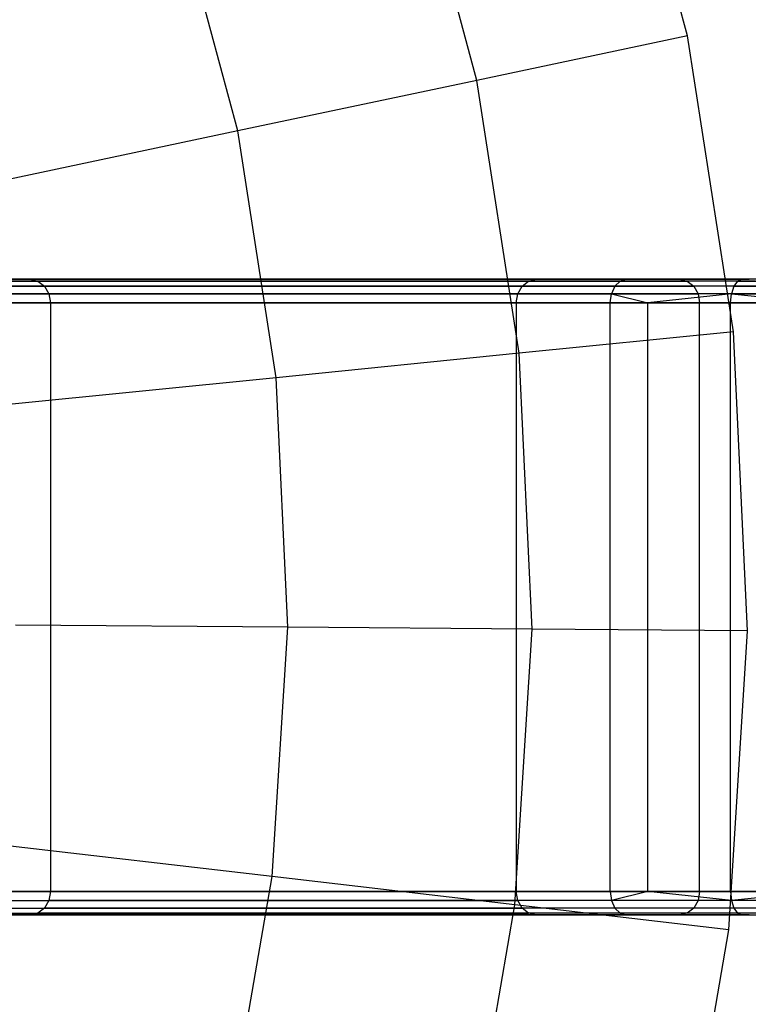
# Model space of a CAD drawing. Extents: x -3.43 to 3.43, y -2.81 to 3.33.
# Tile 30 of 36: x 1.73 to 2.35, y -0.08 to 0.76. Entities that reach past the tile are written whole.
import ezdxf

# ---------------------------------------------------------------- set-up
doc = ezdxf.new("R2010")
doc.units = 0
doc.header["$LTSCALE"] = 2.54
doc.layers.get('0').update_dxf_attribs({"color": 13, "linetype": 'CONTINUOUS'})

# ---------------------------------------------------------------- blocks, each defined once
blk = doc.blocks.new('MSR-DOWNLIGHT_PM_STL_4')
at = {"color": 0}
for p, q in [((2.3256, 0.61832, 3.615), (2.25949, 0.86404, 3.615)), ((2.3256, 0.61832, 3.615), (2.25949, 0.86404, 3.615)), ((2.14668, 0.58044, 3.99011), (2.08572, 0.80703, 3.99011)), ((2.14668, 0.58044, 3.99011), (2.08572, 0.80703, 3.99011)), ((1.94377, 0.53747, 4.35223), (1.88864, 0.74238, 4.35223)), ((1.94377, 0.53747, 4.35223), (1.88864, 0.74238, 4.35223)), ((2.3256, 0.61832, 3.615), (2.14668, 0.58044, 3.99011)), ((2.3256, 0.61832, 3.615), (2.14668, 0.58044, 3.99011)), ((2.36476, 0.3669, 3.615), (2.3256, 0.61832, 3.615)), ((2.36476, 0.3669, 3.615), (2.3256, 0.61832, 3.615)), ((2.14668, 0.58044, 3.99011), (1.94377, 0.53747, 4.35223)), ((2.14668, 0.58044, 3.99011), (1.94377, 0.53747, 4.35223)), ((2.18279, 0.34858, 3.99011), (2.14668, 0.58044, 3.99011)), ((2.18279, 0.34858, 3.99011), (2.14668, 0.58044, 3.99011)), ((1.94377, 0.53747, 4.35223), (1.71776, 0.48961, 4.69976)), ((1.94377, 0.53747, 4.35223), (1.71776, 0.48961, 4.69976)), ((1.97642, 0.32781, 4.35223), (1.94377, 0.53747, 4.35223)), ((1.97642, 0.32781, 4.35223), (1.94377, 0.53747, 4.35223)), ((2.1907, 0.40999, 9.34941), (1.63959, 0.40999, 10.24491)), ((2.1907, 0.40999, 9.34941), (1.63959, 0.40999, 10.24491)), ((2.19721, 0.41151, 9.35342), (1.64611, 0.41151, 10.24892)), ((2.19721, 0.41151, 9.35342), (1.64611, 0.41151, 10.24892)), ((1.69113, 0.41151, 10.45148), (1.76773, 0.41151, 10.35658)), ((1.69113, 0.41151, 10.45148), (1.76773, 0.41151, 10.35658)), ((1.69643, 0.40999, 10.45701), (1.77425, 0.40999, 10.36059)), ((1.69643, 0.40999, 10.45701), (1.77425, 0.40999, 10.36059)), ((1.76773, 0.41151, 10.35658), (2.31883, 0.41151, 9.46108)), ((1.76773, 0.41151, 10.35658), (1.77425, 0.40999, 10.36059)), ((1.76773, 0.41151, 10.35658), (2.31883, 0.41151, 9.46108)), ((1.76773, 0.41151, 10.35658), (1.77425, 0.40999, 10.36059)), ((1.77425, 0.40999, 10.36059), (2.32535, 0.40999, 9.46509)), ((1.77425, 0.40999, 10.36059), (1.77978, 0.40565, 10.36399)), ((1.77425, 0.40999, 10.36059), (2.32535, 0.40999, 9.46509)), ((1.77425, 0.40999, 10.36059), (1.77978, 0.40565, 10.36399)), ((2.18517, 0.40565, 9.34601), (2.1907, 0.40999, 9.34941)), ((2.18517, 0.40565, 9.34601), (2.1907, 0.40999, 9.34941)), ((2.1907, 0.40999, 9.34941), (2.19721, 0.41151, 9.35342)), ((2.1907, 0.40999, 9.34941), (2.19721, 0.41151, 9.35342)), ((2.26852, 0.40999, 9.25299), (2.1907, 0.40999, 9.34941)), ((2.26852, 0.40999, 9.25299), (2.1907, 0.40999, 9.34941)), ((2.27382, 0.41151, 9.25852), (2.19721, 0.41151, 9.35342)), ((2.27382, 0.41151, 9.25852), (2.19721, 0.41151, 9.35342)), ((2.26852, 0.40999, 9.25299), (2.26403, 0.40565, 9.24831)), ((2.26852, 0.40999, 9.25299), (2.26403, 0.40565, 9.24831)), ((2.27382, 0.41151, 9.25852), (2.26852, 0.40999, 9.25299)), ((2.27382, 0.41151, 9.25852), (2.26852, 0.40999, 9.25299)), ((2.36813, 0.40999, 9.1793), (2.26852, 0.40999, 9.25299)), ((2.36813, 0.40999, 9.1793), (2.26852, 0.40999, 9.25299)), ((2.37186, 0.41151, 9.18598), (2.27382, 0.41151, 9.25852)), ((2.37186, 0.41151, 9.18598), (2.27382, 0.41151, 9.25852)), ((2.31883, 0.41151, 9.46108), (2.37788, 0.41151, 9.38792)), ((2.31883, 0.41151, 9.46108), (2.37788, 0.41151, 9.38792)), ((2.31883, 0.41151, 9.46108), (2.32535, 0.40999, 9.46509)), ((2.31883, 0.41151, 9.46108), (2.32535, 0.40999, 9.46509)), ((2.38318, 0.40999, 9.39344), (2.32535, 0.40999, 9.46509)), ((2.32535, 0.40999, 9.46509), (2.33088, 0.40565, 9.46849)), ((2.38318, 0.40999, 9.39344), (2.32535, 0.40999, 9.46509)), ((2.32535, 0.40999, 9.46509), (2.33088, 0.40565, 9.46849)), ((2.36813, 0.40999, 9.1793), (2.36497, 0.40565, 9.17363)), ((2.36813, 0.40999, 9.1793), (2.36497, 0.40565, 9.17363)), ((2.37186, 0.41151, 9.18598), (2.36813, 0.40999, 9.1793)), ((2.37186, 0.41151, 9.18598), (2.36813, 0.40999, 9.1793)), ((2.36813, 0.40999, 9.1793), (2.4831, 0.40999, 9.13309)), ((2.36813, 0.40999, 9.1793), (2.4831, 0.40999, 9.13309)), ((2.48503, 0.41151, 9.14049), (2.37186, 0.41151, 9.18598)), ((2.48503, 0.41151, 9.14049), (2.37186, 0.41151, 9.18598)), ((2.18517, 0.40565, 9.34601), (1.63407, 0.40565, 10.24151)), ((2.18517, 0.40565, 9.34601), (1.63407, 0.40565, 10.24151)), ((1.70092, 0.40565, 10.46169), (1.77978, 0.40565, 10.36399)), ((1.70092, 0.40565, 10.46169), (1.77978, 0.40565, 10.36399)), ((1.77978, 0.40565, 10.36399), (2.33088, 0.40565, 9.46849)), ((1.77978, 0.40565, 10.36399), (1.78347, 0.39916, 10.36626)), ((1.77978, 0.40565, 10.36399), (2.33088, 0.40565, 9.46849)), ((1.77978, 0.40565, 10.36399), (1.78347, 0.39916, 10.36626)), ((2.18148, 0.39916, 9.34374), (2.18517, 0.40565, 9.34601)), ((2.18148, 0.39916, 9.34374), (2.18517, 0.40565, 9.34601)), ((2.26403, 0.40565, 9.24831), (2.18517, 0.40565, 9.34601)), ((2.26403, 0.40565, 9.24831), (2.18517, 0.40565, 9.34601)), ((2.26403, 0.40565, 9.24831), (2.26103, 0.39916, 9.24518)), ((2.26403, 0.40565, 9.24831), (2.26103, 0.39916, 9.24518)), ((2.36497, 0.40565, 9.17363), (2.26403, 0.40565, 9.24831)), ((2.36497, 0.40565, 9.17363), (2.26403, 0.40565, 9.24831)), ((2.38767, 0.40565, 9.39813), (2.33088, 0.40565, 9.46849)), ((2.33088, 0.40565, 9.46849), (2.33457, 0.39916, 9.47076)), ((2.38767, 0.40565, 9.39813), (2.33088, 0.40565, 9.46849)), ((2.33088, 0.40565, 9.46849), (2.33457, 0.39916, 9.47076)), ((2.36497, 0.40565, 9.17363), (2.36285, 0.39916, 9.16985)), ((2.36497, 0.40565, 9.17363), (2.36285, 0.39916, 9.16985)), ((2.36497, 0.40565, 9.17363), (2.48146, 0.40565, 9.12681)), ((2.36497, 0.40565, 9.17363), (2.48146, 0.40565, 9.12681)), ((2.18148, 0.39916, 9.34374), (1.63037, 0.39916, 10.23924)), ((2.18148, 0.39916, 9.34374), (1.63037, 0.39916, 10.23924)), ((1.70392, 0.39916, 10.46482), (1.78347, 0.39916, 10.36626)), ((1.70392, 0.39916, 10.46482), (1.78347, 0.39916, 10.36626)), ((1.78347, 0.39916, 10.36626), (2.33457, 0.39916, 9.47076)), ((1.78347, 0.39916, 10.36626), (1.78476, 0.39151, 10.36706)), ((1.78347, 0.39916, 10.36626), (2.33457, 0.39916, 9.47076)), ((1.78347, 0.39916, 10.36626), (1.78476, 0.39151, 10.36706)), ((2.18018, 0.39151, 9.34294), (2.18148, 0.39916, 9.34374)), ((2.18018, 0.39151, 9.34294), (2.18148, 0.39916, 9.34374)), ((2.26103, 0.39916, 9.24518), (2.18148, 0.39916, 9.34374)), ((2.26103, 0.39916, 9.24518), (2.18148, 0.39916, 9.34374)), ((2.25997, 0.39151, 9.24408), (2.26103, 0.39916, 9.24518)), ((2.25997, 0.39151, 9.24408), (2.26103, 0.39916, 9.24518)), ((2.26103, 0.39916, 9.24518), (2.29184, 0.39151, 9.21603)), ((2.36285, 0.39916, 9.16985), (2.26103, 0.39916, 9.24518)), ((2.36285, 0.39916, 9.16985), (2.26103, 0.39916, 9.24518)), ((2.26103, 0.39916, 9.24518), (2.29184, 0.39151, 9.21603)), ((2.36285, 0.39916, 9.16985), (2.29184, 0.39151, 9.21603)), ((2.36285, 0.39916, 9.16985), (2.29184, 0.39151, 9.21603)), ((2.39067, 0.39916, 9.40126), (2.33457, 0.39916, 9.47076)), ((2.33457, 0.39916, 9.47076), (2.33587, 0.39151, 9.47156)), ((2.39067, 0.39916, 9.40126), (2.33457, 0.39916, 9.47076)), ((2.33457, 0.39916, 9.47076), (2.33587, 0.39151, 9.47156)), ((2.36211, 0.39151, 9.16852), (2.36285, 0.39916, 9.16985)), ((2.36211, 0.39151, 9.16852), (2.36285, 0.39916, 9.16985)), ((2.36285, 0.39916, 9.16985), (2.4394, 0.39151, 9.13357)), ((2.36285, 0.39916, 9.16985), (2.4394, 0.39151, 9.13357)), ((2.36285, 0.39916, 9.16985), (2.48037, 0.39916, 9.12261)), ((2.36285, 0.39916, 9.16985), (2.48037, 0.39916, 9.12261)), ((1.62908, 0.39151, 10.23844), (2.18018, 0.39151, 9.34294)), ((1.62908, 0.39151, 10.23844), (2.18018, 0.39151, 9.34294)), ((1.78476, 0.39151, 10.36706), (1.70497, 0.39151, 10.46592)), ((1.78476, 0.39151, 10.36706), (1.70497, 0.39151, 10.46592)), ((2.33587, 0.39151, 9.47156), (1.78476, 0.39151, 10.36706)), ((1.78476, 0.39151, 10.36706), (1.78476, -0.10849, 10.36706)), ((1.78476, 0.39151, 10.36706), (1.78476, -0.10849, 10.36706)), ((2.33587, 0.39151, 9.47156), (1.78476, 0.39151, 10.36706)), ((2.18018, 0.39151, 9.34294), (2.18018, -0.10849, 9.34294)), ((2.18018, 0.39151, 9.34294), (2.18018, -0.10849, 9.34294)), ((2.18018, 0.39151, 9.34294), (2.25997, 0.39151, 9.24408)), ((2.18018, 0.39151, 9.34294), (2.25997, 0.39151, 9.24408)), ((2.25997, -0.10849, 9.24408), (2.25997, 0.39151, 9.24408)), ((2.25997, 0.39151, 9.24408), (2.29184, 0.39151, 9.21603)), ((2.25997, -0.10849, 9.24408), (2.25997, 0.39151, 9.24408)), ((2.25997, 0.39151, 9.24408), (2.29184, 0.39151, 9.21603)), ((2.29184, -0.10849, 9.21603), (2.29184, 0.39151, 9.21603)), ((2.29184, 0.39151, 9.21603), (2.36211, 0.39151, 9.16852)), ((2.29184, -0.10849, 9.21603), (2.29184, 0.39151, 9.21603)), ((2.29184, 0.39151, 9.21603), (2.36211, 0.39151, 9.16852)), ((2.33587, -0.10849, 9.47156), (2.33587, 0.39151, 9.47156)), ((2.39172, 0.39151, 9.40236), (2.33587, 0.39151, 9.47156)), ((2.33587, -0.10849, 9.47156), (2.33587, 0.39151, 9.47156)), ((2.39172, 0.39151, 9.40236), (2.33587, 0.39151, 9.47156)), ((2.36211, -0.10849, 9.16852), (2.36211, 0.39151, 9.16852)), ((2.36211, 0.39151, 9.16852), (2.4394, 0.39151, 9.13357)), ((2.36211, -0.10849, 9.16852), (2.36211, 0.39151, 9.16852)), ((2.36211, 0.39151, 9.16852), (2.4394, 0.39151, 9.13357)), ((2.36476, 0.3669, 3.615), (2.18279, 0.34858, 3.99011)), ((2.36476, 0.3669, 3.615), (2.18279, 0.34858, 3.99011)), ((2.3765, 0.11272, 3.615), (2.36476, 0.3669, 3.615)), ((2.3765, 0.11272, 3.615), (2.36476, 0.3669, 3.615)), ((2.18279, 0.34858, 3.99011), (1.97642, 0.32781, 4.35223)), ((2.18279, 0.34858, 3.99011), (1.97642, 0.32781, 4.35223)), ((2.19362, 0.11418, 3.99011), (2.18279, 0.34858, 3.99011)), ((2.19362, 0.11418, 3.99011), (2.18279, 0.34858, 3.99011)), ((1.97642, 0.32781, 4.35223), (1.74657, 0.30467, 4.69976)), ((1.97642, 0.32781, 4.35223), (1.74657, 0.30467, 4.69976)), ((1.98622, 0.11584, 4.35223), (1.97642, 0.32781, 4.35223)), ((1.98622, 0.11584, 4.35223), (1.97642, 0.32781, 4.35223)), ((1.98622, 0.11584, 4.35223), (1.7552, 0.11769, 4.69976)), ((1.98622, 0.11584, 4.35223), (1.7552, 0.11769, 4.69976)), ((1.97304, -0.09594, 4.35223), (1.98622, 0.11584, 4.35223)), ((1.97304, -0.09594, 4.35223), (1.98622, 0.11584, 4.35223)), ((2.19362, 0.11418, 3.99011), (1.98622, 0.11584, 4.35223)), ((2.19362, 0.11418, 3.99011), (1.98622, 0.11584, 4.35223)), ((2.17904, -0.12002, 3.99011), (2.19362, 0.11418, 3.99011)), ((2.17904, -0.12002, 3.99011), (2.19362, 0.11418, 3.99011)), ((2.3765, 0.11272, 3.615), (2.19362, 0.11418, 3.99011)), ((2.3765, 0.11272, 3.615), (2.19362, 0.11418, 3.99011)), ((2.36069, -0.14124, 3.615), (2.3765, 0.11272, 3.615)), ((2.36069, -0.14124, 3.615), (2.3765, 0.11272, 3.615)), ((1.97304, -0.09594, 4.35223), (1.74358, -0.06913, 4.69976)), ((1.97304, -0.09594, 4.35223), (1.74358, -0.06913, 4.69976)), ((1.93703, -0.30506, 4.35223), (1.97304, -0.09594, 4.35223)), ((1.93703, -0.30506, 4.35223), (1.97304, -0.09594, 4.35223)), ((2.17904, -0.12002, 3.99011), (1.97304, -0.09594, 4.35223)), ((2.17904, -0.12002, 3.99011), (1.97304, -0.09594, 4.35223)), ((2.18018, -0.10849, 9.34294), (1.62908, -0.10849, 10.23844)), ((2.18018, -0.10849, 9.34294), (1.62908, -0.10849, 10.23844)), ((1.70497, -0.10849, 10.46592), (1.78476, -0.10849, 10.36706)), ((1.70497, -0.10849, 10.46592), (1.78476, -0.10849, 10.36706)), ((1.78476, -0.10849, 10.36706), (1.78347, -0.11614, 10.36626)), ((1.78476, -0.10849, 10.36706), (1.78347, -0.11614, 10.36626)), ((1.78476, -0.10849, 10.36706), (2.33587, -0.10849, 9.47156)), ((1.78476, -0.10849, 10.36706), (2.33587, -0.10849, 9.47156)), ((2.25997, -0.10849, 9.24408), (2.18018, -0.10849, 9.34294)), ((2.25997, -0.10849, 9.24408), (2.18018, -0.10849, 9.34294)), ((2.18148, -0.11614, 9.34374), (2.18018, -0.10849, 9.34294)), ((2.18148, -0.11614, 9.34374), (2.18018, -0.10849, 9.34294)), ((2.29184, -0.10849, 9.21603), (2.25997, -0.10849, 9.24408)), ((2.25997, -0.10849, 9.24408), (2.26103, -0.11614, 9.24518)), ((2.29184, -0.10849, 9.21603), (2.25997, -0.10849, 9.24408)), ((2.25997, -0.10849, 9.24408), (2.26103, -0.11614, 9.24518)), ((2.29184, -0.10849, 9.21603), (2.26103, -0.11614, 9.24518)), ((2.29184, -0.10849, 9.21603), (2.26103, -0.11614, 9.24518)), ((2.36211, -0.10849, 9.16852), (2.29184, -0.10849, 9.21603)), ((2.36211, -0.10849, 9.16852), (2.29184, -0.10849, 9.21603)), ((2.36285, -0.11614, 9.16985), (2.29184, -0.10849, 9.21603)), ((2.36285, -0.11614, 9.16985), (2.29184, -0.10849, 9.21603)), ((2.33587, -0.10849, 9.47156), (2.33457, -0.11614, 9.47076)), ((2.33587, -0.10849, 9.47156), (2.33457, -0.11614, 9.47076)), ((2.33587, -0.10849, 9.47156), (2.39172, -0.10849, 9.40236)), ((2.33587, -0.10849, 9.47156), (2.39172, -0.10849, 9.40236)), ((2.4394, -0.10849, 9.13357), (2.36211, -0.10849, 9.16852)), ((2.36211, -0.10849, 9.16852), (2.36285, -0.11614, 9.16985)), ((2.4394, -0.10849, 9.13357), (2.36211, -0.10849, 9.16852)), ((2.36211, -0.10849, 9.16852), (2.36285, -0.11614, 9.16985)), ((2.4394, -0.10849, 9.13357), (2.36285, -0.11614, 9.16985)), ((2.4394, -0.10849, 9.13357), (2.36285, -0.11614, 9.16985)), ((1.63037, -0.11614, 10.23924), (2.18148, -0.11614, 9.34374)), ((1.63037, -0.11614, 10.23924), (2.18148, -0.11614, 9.34374)), ((1.70392, -0.11614, 10.46482), (1.78347, -0.11614, 10.36626)), ((1.70392, -0.11614, 10.46482), (1.78347, -0.11614, 10.36626)), ((1.78347, -0.11614, 10.36626), (1.77978, -0.12263, 10.36399)), ((1.78347, -0.11614, 10.36626), (1.77978, -0.12263, 10.36399)), ((2.33457, -0.11614, 9.47076), (1.78347, -0.11614, 10.36626)), ((2.33457, -0.11614, 9.47076), (1.78347, -0.11614, 10.36626)), ((2.26103, -0.11614, 9.24518), (2.18148, -0.11614, 9.34374)), ((2.26103, -0.11614, 9.24518), (2.18148, -0.11614, 9.34374)), ((2.18517, -0.12263, 9.34601), (2.18148, -0.11614, 9.34374)), ((2.18517, -0.12263, 9.34601), (2.18148, -0.11614, 9.34374)), ((2.26103, -0.11614, 9.24518), (2.26403, -0.12263, 9.24831)), ((2.36285, -0.11614, 9.16985), (2.26103, -0.11614, 9.24518)), ((2.36285, -0.11614, 9.16985), (2.26103, -0.11614, 9.24518)), ((2.26103, -0.11614, 9.24518), (2.26403, -0.12263, 9.24831)), ((2.33457, -0.11614, 9.47076), (2.33088, -0.12263, 9.46849)), ((2.33457, -0.11614, 9.47076), (2.33088, -0.12263, 9.46849)), ((2.39067, -0.11614, 9.40126), (2.33457, -0.11614, 9.47076)), ((2.39067, -0.11614, 9.40126), (2.33457, -0.11614, 9.47076)), ((2.36285, -0.11614, 9.16985), (2.36497, -0.12263, 9.17363)), ((2.48037, -0.11614, 9.12261), (2.36285, -0.11614, 9.16985)), ((2.48037, -0.11614, 9.12261), (2.36285, -0.11614, 9.16985)), ((2.36285, -0.11614, 9.16985), (2.36497, -0.12263, 9.17363)), ((1.63407, -0.12263, 10.24151), (2.18517, -0.12263, 9.34601)), ((1.63407, -0.12263, 10.24151), (2.18517, -0.12263, 9.34601)), ((1.70092, -0.12263, 10.46169), (1.77978, -0.12263, 10.36399)), ((1.70092, -0.12263, 10.46169), (1.77978, -0.12263, 10.36399)), ((1.77978, -0.12263, 10.36399), (1.77425, -0.12697, 10.36059)), ((1.77978, -0.12263, 10.36399), (1.77425, -0.12697, 10.36059)), ((2.33088, -0.12263, 9.46849), (1.77978, -0.12263, 10.36399)), ((2.33088, -0.12263, 9.46849), (1.77978, -0.12263, 10.36399)), ((2.13923, -0.35126, 3.99011), (2.17904, -0.12002, 3.99011)), ((2.13923, -0.35126, 3.99011), (2.17904, -0.12002, 3.99011)), ((2.36069, -0.14124, 3.615), (2.17904, -0.12002, 3.99011)), ((2.36069, -0.14124, 3.615), (2.17904, -0.12002, 3.99011)), ((2.26403, -0.12263, 9.24831), (2.18517, -0.12263, 9.34601)), ((2.26403, -0.12263, 9.24831), (2.18517, -0.12263, 9.34601)), ((2.1907, -0.12697, 9.34941), (2.18517, -0.12263, 9.34601)), ((2.1907, -0.12697, 9.34941), (2.18517, -0.12263, 9.34601)), ((2.26403, -0.12263, 9.24831), (2.26852, -0.12697, 9.25299)), ((2.36497, -0.12263, 9.17363), (2.26403, -0.12263, 9.24831)), ((2.36497, -0.12263, 9.17363), (2.26403, -0.12263, 9.24831)), ((2.26403, -0.12263, 9.24831), (2.26852, -0.12697, 9.25299)), ((2.33088, -0.12263, 9.46849), (2.32535, -0.12697, 9.46509)), ((2.33088, -0.12263, 9.46849), (2.32535, -0.12697, 9.46509)), ((2.38767, -0.12263, 9.39813), (2.33088, -0.12263, 9.46849)), ((2.38767, -0.12263, 9.39813), (2.33088, -0.12263, 9.46849)), ((2.36497, -0.12263, 9.17363), (2.36813, -0.12697, 9.1793)), ((2.48146, -0.12263, 9.12681), (2.36497, -0.12263, 9.17363)), ((2.48146, -0.12263, 9.12681), (2.36497, -0.12263, 9.17363)), ((2.36497, -0.12263, 9.17363), (2.36813, -0.12697, 9.1793)), ((1.63959, -0.12697, 10.24491), (2.1907, -0.12697, 9.34941)), ((1.63959, -0.12697, 10.24491), (2.1907, -0.12697, 9.34941)), ((1.64611, -0.12849, 10.24892), (2.19721, -0.12849, 9.35342)), ((1.64611, -0.12849, 10.24892), (2.19721, -0.12849, 9.35342)), ((1.76773, -0.12849, 10.35658), (1.69113, -0.12849, 10.45148)), ((1.76773, -0.12849, 10.35658), (1.69113, -0.12849, 10.45148)), ((1.69643, -0.12697, 10.45701), (1.77425, -0.12697, 10.36059)), ((1.69643, -0.12697, 10.45701), (1.77425, -0.12697, 10.36059)), ((1.77425, -0.12697, 10.36059), (1.76773, -0.12849, 10.35658)), ((1.77425, -0.12697, 10.36059), (1.76773, -0.12849, 10.35658)), ((2.31883, -0.12849, 9.46108), (1.76773, -0.12849, 10.35658)), ((2.31883, -0.12849, 9.46108), (1.76773, -0.12849, 10.35658)), ((2.32535, -0.12697, 9.46509), (1.77425, -0.12697, 10.36059)), ((2.32535, -0.12697, 9.46509), (1.77425, -0.12697, 10.36059)), ((2.26852, -0.12697, 9.25299), (2.1907, -0.12697, 9.34941)), ((2.26852, -0.12697, 9.25299), (2.1907, -0.12697, 9.34941)), ((2.19721, -0.12849, 9.35342), (2.1907, -0.12697, 9.34941)), ((2.19721, -0.12849, 9.35342), (2.1907, -0.12697, 9.34941)), ((2.19721, -0.12849, 9.35342), (2.27382, -0.12849, 9.25852)), ((2.19721, -0.12849, 9.35342), (2.27382, -0.12849, 9.25852)), ((2.26852, -0.12697, 9.25299), (2.27382, -0.12849, 9.25852)), ((2.36813, -0.12697, 9.1793), (2.26852, -0.12697, 9.25299)), ((2.36813, -0.12697, 9.1793), (2.26852, -0.12697, 9.25299)), ((2.26852, -0.12697, 9.25299), (2.27382, -0.12849, 9.25852)), ((2.27382, -0.12849, 9.25852), (2.37186, -0.12849, 9.18598)), ((2.27382, -0.12849, 9.25852), (2.37186, -0.12849, 9.18598)), ((2.32535, -0.12697, 9.46509), (2.31883, -0.12849, 9.46108)), ((2.32535, -0.12697, 9.46509), (2.31883, -0.12849, 9.46108)), ((2.37788, -0.12849, 9.38792), (2.31883, -0.12849, 9.46108)), ((2.37788, -0.12849, 9.38792), (2.31883, -0.12849, 9.46108)), ((2.38318, -0.12697, 9.39344), (2.32535, -0.12697, 9.46509)), ((2.38318, -0.12697, 9.39344), (2.32535, -0.12697, 9.46509)), ((2.36813, -0.12697, 9.1793), (2.37186, -0.12849, 9.18598)), ((2.4831, -0.12697, 9.13309), (2.36813, -0.12697, 9.1793)), ((2.4831, -0.12697, 9.13309), (2.36813, -0.12697, 9.1793)), ((2.36813, -0.12697, 9.1793), (2.37186, -0.12849, 9.18598)), ((2.37186, -0.12849, 9.18598), (2.48503, -0.12849, 9.14049)), ((2.37186, -0.12849, 9.18598), (2.48503, -0.12849, 9.14049)), ((2.31752, -0.39201, 3.615), (2.36069, -0.14124, 3.615)), ((2.31752, -0.39201, 3.615), (2.36069, -0.14124, 3.615))]:
    blk.add_line(p, q, dxfattribs=at)

msp = doc.modelspace()

# ---------------------------------------------------------------- block references
at = {"color": 0}
msp.add_blockref('MSR-DOWNLIGHT_PM_STL_4', (-0.02658, 0.12697, -10.41735), dxfattribs=at)

doc.saveas('drawing.dxf')
